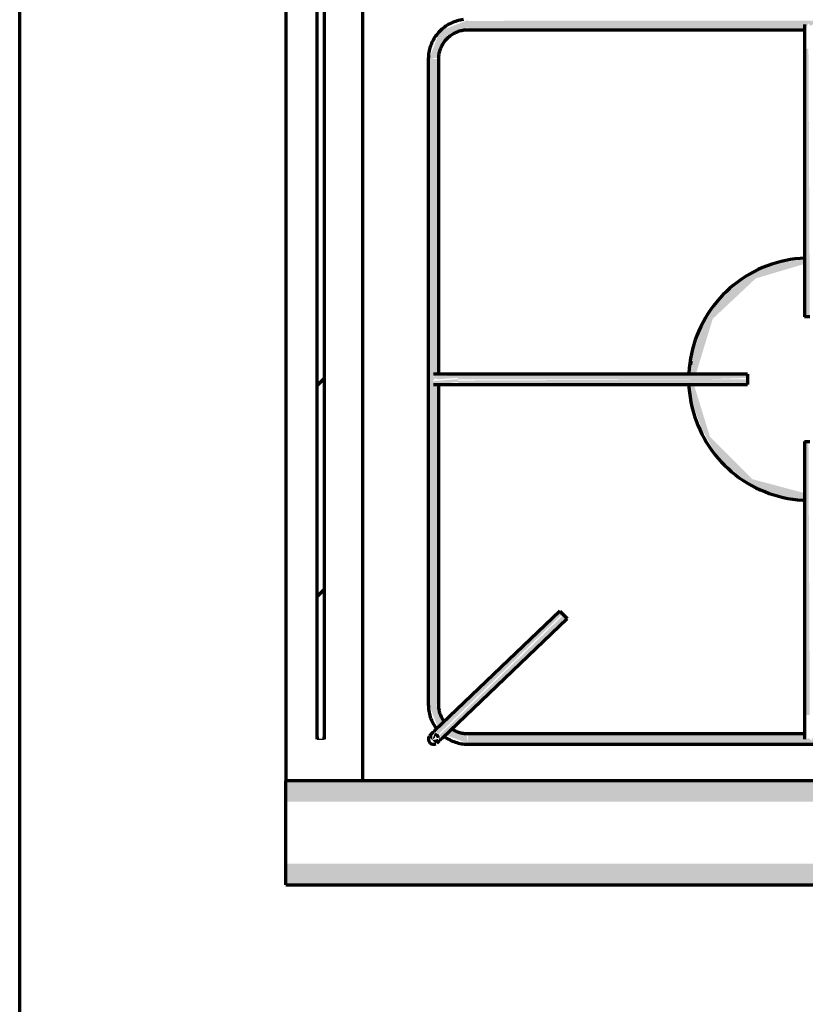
# Model space of a CAD drawing. Header units: millimetres. Extents: x -20654 to 2526, y -8238 to 977.
# Tile 76 of 219: x -10327.269 to -10327.042, y -4099.77 to -4099.485. Entities that reach past the tile are written whole.
import ezdxf

# ---------------------------------------------------------------- set-up
doc = ezdxf.new("R2010")
doc.units = ezdxf.units.MM
doc.layers.add('01 CONTORNO_dwg', color=252, linetype='Continuous')
doc.layers.add('Q-SPCQ', color=91, linetype='Continuous')

# ---------------------------------------------------------------- blocks, each defined once
blk = doc.blocks.new('FP_1_11-PLANTA')
at = {"layer": 'Q-SPCQ'}
blk.add_line((-207.9483492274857, 594.0051499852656), (-207.9483492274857, 592.0051499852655), dxfattribs=at)
blk = doc.blocks.new('terreo')
at = {"layer": '01 CONTORNO_dwg', "lineweight": 70}
h = blk.add_hatch(dxfattribs=at)
h.set_pattern_fill('FP1_7', color=256, scale=0.9999999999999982, angle=89.99999999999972, style=0, pattern_type=2)
h.set_pattern_definition([(44.99999999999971, (-0.0003144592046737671, 0.0001085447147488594), (-125.7235856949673, 125.7235856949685), []), (44.99999999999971, (-0.0003144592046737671, 190.5001085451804), (-125.7235856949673, 125.7235856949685), [])])
h.paths.add_polyline_path([(-16689.24246444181, -3048.079240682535), (-16689.24246444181, -2642.182542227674), (-16691.24246444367, -2642.182542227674), (-16691.24246444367, -3048.079240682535)], flags=0)
for points in [[(-16658.94665253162, -2856.630891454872), (-16656.1987256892, -2856.17203018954), (-16654.35438222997, -2852.267826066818), (-16653.44342872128, -2850.524421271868), (-16647.64761442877, -2847.380891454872), (-16647.64761442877, -2845.331853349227), (-16655.77934241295, -2848.499163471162), (-16658.70827460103, -2856.018881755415)], [(-16647.64761442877, -2848.130891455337), (-16550.09576424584, -2847.608884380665), (-16549.31733837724, -2846.318949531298), (-16548.58562481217, -2847.01912002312), (-16547.72741794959, -2846.32018302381), (-16547.43553130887, -2848.130891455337), (-16441.48221126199, -2847.620483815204), (-16440.7670717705, -2846.403165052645), (-16439.94024339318, -2847.01912002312), (-16439.17464068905, -2846.40440049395), (-16438.68842571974, -2848.130891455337), (-16356.08438906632, -2847.561897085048), (-16355.46040456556, -2846.242662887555), (-16354.4978490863, -2846.858323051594), (-16353.77180260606, -2846.470657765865), (-16353.29872568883, -2848.130891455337), (-16247.19576424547, -2847.608884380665), (-16246.44246539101, -2846.242662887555), (-16245.64590317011, -2846.94277262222), (-16244.79470515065, -2846.555204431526), (-16244.5355313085, -2848.130891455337), (-16147.23731445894, -2847.69155162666), (-16147.23731445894, -2845.130891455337), (-16647.64761442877, -2845.570231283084), (-16647.64761442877, -2848.102625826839)], [(-16549.66603478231, -2931.105066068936), (-16548.89246444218, -2931.105066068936), (-16549.2806930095, -2853.591288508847), (-16550.39246444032, -2853.591288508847), (-16549.9531246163, -2931.105066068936)], [(-16656.89761442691, -3043.079240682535), (-16656.14761442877, -3043.079240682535), (-16656.64499805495, -2950.450491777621), (-16657.84144772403, -2949.720120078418), (-16657.25938586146, -2948.904866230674), (-16657.83814970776, -2948.136233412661), (-16656.14761442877, -2947.656177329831), (-16656.58695425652, -2856.630891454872), (-16659.14761442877, -2856.630891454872), (-16658.70827460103, -3043.079240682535), (-16656.93474256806, -3043.079240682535)], [(-16656.14761442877, -2949.105066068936), (-16650.60314766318, -2948.716837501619), (-16650.60314766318, -2948.044405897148), (-16658.39761442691, -2948.246678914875), (-16657.83935666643, -2948.715881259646), (-16656.17296446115, -2949.105066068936)], [(-16655.83641088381, -2950.562089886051), (-16650.60314766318, -2949.855066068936), (-16650.60314766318, -2949.105066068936), (-16657.64761442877, -2949.620476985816), (-16657.84262434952, -2950.285199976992), (-16655.89535381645, -2950.553954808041)], [(-16577.74422322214, -2949.105066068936), (-16566.88216447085, -2948.716837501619), (-16566.88216447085, -2947.60506606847), (-16650.60314766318, -2948.044405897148), (-16650.60314766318, -2949.105066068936), (-16578.39793812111, -2949.105066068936)], [(-16582.52977073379, -2950.605066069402), (-16566.88216447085, -2950.165726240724), (-16566.88216447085, -2949.105066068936), (-16650.60314766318, -2949.493294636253), (-16650.60314766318, -2950.605066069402), (-16582.72638649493, -2950.605066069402)], [(-16550.39246444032, -3046.118843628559), (-16548.89246444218, -3046.118843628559), (-16549.2806930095, -2967.105066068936), (-16550.39246444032, -2967.105066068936), (-16550.39246444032, -2998.298893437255)], [(-16550.39246444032, -2983.884078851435), (-16550.39246444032, -2983.833369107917), (-16550.99950103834, -2983.794647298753)], [(-16656.20185440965, -3051.697293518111), (-16620.32610959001, -3016.867971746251), (-16621.42589006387, -3016.381884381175), (-16656.93474256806, -3050.930563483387), (-16656.47011009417, -3051.416650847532)], [(-16655.1653940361, -3052.781613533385), (-16619.32496574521, -3017.915344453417), (-16620.35145554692, -3017.429257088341), (-16655.93359872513, -3051.977936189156), (-16655.20071056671, -3052.744666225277)], [(-16647.64761442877, -3054.579240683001), (-16147.23731445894, -3054.139900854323), (-16147.33795320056, -3051.579240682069), (-16244.78916464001, -3052.101247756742), (-16245.56759050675, -3053.39118260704), (-16246.29930407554, -3052.691012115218), (-16247.15751093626, -3053.389949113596), (-16247.44939757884, -3051.579240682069), (-16353.54431462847, -3052.101247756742), (-16354.35053854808, -3053.30678656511), (-16355.05445405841, -3052.691012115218), (-16355.92440633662, -3053.305565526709), (-16356.20454755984, -3051.579240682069), (-16438.94335099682, -3052.148146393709), (-16439.68731351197, -3053.467469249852), (-16440.44415408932, -3052.691012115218), (-16441.32332833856, -3053.239311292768), (-16441.59424759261, -3051.579240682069), (-16547.68916463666, -3052.101247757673), (-16548.44246349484, -3053.467469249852), (-16549.23902571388, -3052.767359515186), (-16550.0902237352, -3053.15492770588), (-16550.34939757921, -3051.579240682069), (-16647.64761442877, -3052.018580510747), (-16647.64761442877, -3054.52812942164)], [(-16656.92711325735, -3054.394869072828), (-16656.20185440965, -3052.982449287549), (-16657.99089115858, -3053.407365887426), (-16657.20299825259, -3054.138765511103)], [(-16139.69027779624, -3071.173336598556), (-16135.33731446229, -3071.173336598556), (-16135.33731445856, -3065.130891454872), (-16700.34246444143, -3065.336782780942), (-16700.34246444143, -3071.173336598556), (-16150.27186624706, -3071.173336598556)], [(-16441.59184239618, -3095.130891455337), (-16135.33731445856, -3094.925264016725), (-16135.33731445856, -3089.096190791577), (-16700.34246444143, -3089.096190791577), (-16700.34246444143, -3095.130891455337), (-16451.0039692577, -3095.130891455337)]]:
    blk.add_hatch(color=256, dxfattribs=at).paths.add_polyline_path(points, flags=0)
h = blk.add_hatch(color=256, dxfattribs=at)
h.paths.add_polyline_path([(-16550.39246444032, -2983.833369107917), (-16550.77747248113, -2981.915121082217), (-16565.55003514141, -2977.956824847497), (-16577.74422322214, -2965.762636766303), (-16582.39423286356, -2950.605066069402), (-16583.72372691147, -2950.605066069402), (-16582.52977073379, -2956.753769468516), (-16580.14727997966, -2963.355008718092), (-16575.94833233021, -2970.949967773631), (-16573.3835315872, -2973.634383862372), (-16565.55003514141, -2979.813856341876), (-16558.6417605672, -2982.584921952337), (-16550.99950103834, -2983.794647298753)], flags=0)
h.paths.add_polyline_path([(-16583.49054065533, -2947.60506606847), (-16581.76202469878, -2947.442134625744), (-16576.95910686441, -2931.662379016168), (-16564.51256283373, -2919.975317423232), (-16550.39246444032, -2915.789924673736), (-16550.39246444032, -2914.376763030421), (-16555.56278279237, -2915.22277999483), (-16556.78190124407, -2915.416299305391), (-16560.43909270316, -2916.296665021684), (-16567.12785002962, -2919.358474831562), (-16574.48161246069, -2925.567753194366), (-16579.24545313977, -2931.762183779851), (-16581.34483269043, -2937.364364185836), (-16582.34801291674, -2941.22701147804), (-16583.68292313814, -2947.60506606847)], flags=0)
h = blk.add_hatch(color=256, dxfattribs=at)
h.paths.add_polyline_path([(-16583.70062470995, -2947.60506606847), (-16583.62570942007, -2947.195502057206), (-16583.71942087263, -2947.60506606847)], flags=0)
h.paths.add_polyline_path([(-16582.95571566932, -2943.741761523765), (-16580.14728583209, -2934.533766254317), (-16582.34801291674, -2940.722967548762), (-16582.89360625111, -2943.433229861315)], flags=0)
h = blk.add_hatch(color=256, dxfattribs=at)
h.paths.add_polyline_path([(-16647.64761442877, -3054.378278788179), (-16648.10647569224, -3051.63035194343), (-16652.93526817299, -3050.649920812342), (-16653.70588588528, -3052.018580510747), (-16648.26037354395, -3054.139608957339)], flags=0)
h.paths.add_polyline_path([(-16656.34489097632, -3049.758983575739), (-16654.25334721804, -3047.759756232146), (-16656.93474256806, -3043.079240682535), (-16658.94665253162, -3043.079240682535), (-16656.34857632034, -3049.749521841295)], flags=0)
h = blk.add_hatch(color=256, dxfattribs=at)
h.paths.add_polyline_path([(-16657.99089115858, -3053.407365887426), (-16657.17808546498, -3052.630435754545), (-16657.32101065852, -3051.416650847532), (-16657.76789109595, -3052.744666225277)], flags=0)
h.paths.add_polyline_path([(-16657.99089115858, -3053.407365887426), (-16658.0051328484, -3051.416650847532), (-16658.92940093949, -3052.300123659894)], flags=0)
for p, q in [((-16777.23731445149, -5225.1308914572), (-16777.23731445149, -2425.130891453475)), ((-16700.34246444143, -2625.130891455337), (-16700.34246444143, -3065.130891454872)), ((-16678.13707283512, -2625.130891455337), (-16678.13707283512, -3065.138983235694)), ((-16691.24246444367, -3048.079240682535), (-16691.24246444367, -2642.182542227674)), ((-16689.24246444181, -2642.182542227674), (-16689.24246444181, -3048.079240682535)), ((-16647.64761442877, -2848.130891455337), (-16550.20459929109, -2848.130891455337)), ((-16550.39246444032, -2853.591288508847), (-16550.39246444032, -2931.105066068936)), ((-16659.14761442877, -2856.630891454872), (-16659.14761442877, -3043.079240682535)), ((-16656.14761442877, -2947.79270717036), (-16656.14761442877, -2856.630891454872)), ((-16548.89246444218, -2931.105066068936), (-16550.39246444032, -2931.105066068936)), ((-16566.88216447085, -2947.60506606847), (-16650.60314766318, -2947.60506606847)), ((-16566.88216447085, -2947.60506606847), (-16566.88216447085, -2949.105066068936)), ((-16566.88216447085, -2949.105066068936), (-16566.88216447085, -2950.605066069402)), ((-16656.14761442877, -3043.079240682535), (-16656.14761442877, -2950.519138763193)), ((-16650.60314766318, -2950.605066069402), (-16566.88216447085, -2950.605066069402)), ((-16550.39246444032, -2967.105066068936), (-16550.39246444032, -3046.118843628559)), ((-16550.39246444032, -2967.105066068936), (-16548.89246444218, -2967.105066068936)), ((-16621.09431427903, -3016.064294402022), (-16657.2383147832, -3050.612973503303)), ((-16621.09431427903, -3016.064294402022), (-16620.05785390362, -3017.148614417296)), ((-16620.05785390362, -3017.148614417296), (-16619.02139353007, -3018.23293443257)), ((-16655.1653940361, -3052.781613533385), (-16619.02139353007, -3018.23293443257)), ((-16691.24246444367, -3053.079240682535), (-16691.24246444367, -3048.079240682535)), ((-16689.24246444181, -3048.079240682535), (-16689.24246444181, -3053.079240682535)), ((-16550.30954474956, -3051.579240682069), (-16647.64761442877, -3051.579240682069)), ((-16691.24246444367, -3052.409367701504), (-16691.24246444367, -3053.079240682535)), ((-16689.24246444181, -3053.079240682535), (-16689.24246444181, -3052.409367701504)), ((-16647.64761442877, -3054.579240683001), (-16147.23731445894, -3054.579240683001)), ((-16135.33731445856, -3065.130891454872), (-16700.34246444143, -3065.130891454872)), ((-16700.34246444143, -3071.173336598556), (-16700.34246444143, -3065.130891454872)), ((-16700.34246444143, -3089.096190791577), (-16700.34246444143, -3071.173336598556)), ((-16700.34246444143, -3095.130891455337), (-16700.34246444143, -3089.096190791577)), ((-16700.34246444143, -3095.130891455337), (-16135.33731445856, -3095.130891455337))]:
    blk.add_line(p, q, dxfattribs=at)
at = {"layer": '01 CONTORNO_dwg', "lineweight": 70, "flags": 128}
for points in [[(-16649.02430481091, -2845.213592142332), (-16649.47977380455, -2845.277777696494), (-16649.93231173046, -2845.360125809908), (-16650.3811946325, -2845.460504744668), (-16650.8257043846, -2845.578753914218), (-16651.26512987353, -2845.714684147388), (-16651.69876811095, -2845.868077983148), (-16652.12592536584, -2846.038690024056), (-16652.54591827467, -2846.226247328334), (-16652.95807494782, -2846.430449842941), (-16653.36173601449, -2846.65097088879), (-16653.75625570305, -2846.887457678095), (-16654.14100287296, -2847.139531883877), (-16654.51536200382, -2847.406790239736), (-16654.87873420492, -2847.688805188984), (-16655.23053815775, -2847.985125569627), (-16655.57021104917, -2848.295277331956), (-16655.89720947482, -2848.618764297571), (-16656.21101030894, -2848.955068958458), (-16656.51111153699, -2849.30365329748), (-16656.79703305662, -2849.663959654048), (-16657.06831746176, -2850.035411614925), (-16657.32453075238, -2850.417414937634), (-16657.56526304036, -2850.809358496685), (-16657.79012920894, -2851.210615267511), (-16657.99876951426, -2851.620543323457), (-16658.19085018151, -2852.038486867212), (-16658.36606391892, -2852.463777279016), (-16658.52413042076, -2852.895734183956), (-16658.66479682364, -2853.333666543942), (-16658.7878380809, -2853.776873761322), (-16658.89305735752, -2854.224646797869), (-16658.98028632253, -2854.676269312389), (-16659.04938543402, -2855.131018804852), (-16659.10024414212, -2855.588167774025), (-16659.13278108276, -2856.046984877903), (-16659.1469442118, -2856.506736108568), (-16659.14761442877, -2856.630891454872)], [(-16550.39246444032, -2846.630891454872), (-16550.39246444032, -2846.636459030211), (-16550.39246444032, -2846.65315284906), (-16550.39246444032, -2846.680946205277), (-16550.39246444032, -2846.71979463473), (-16550.39246444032, -2846.769635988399), (-16550.39246444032, -2846.830390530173), (-16550.39246444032, -2846.901961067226), (-16550.39246444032, -2846.984233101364), (-16550.39246444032, -2847.077075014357), (-16550.39246444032, -2847.18033827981), (-16550.39246444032, -2847.293857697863), (-16550.39246444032, -2847.417451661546), (-16550.39246444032, -2847.55092244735), (-16550.39246444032, -2847.694056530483), (-16550.39246444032, -2847.846624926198), (-16550.39246444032, -2848.008383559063), (-16550.39246444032, -2848.179073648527), (-16550.39246444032, -2848.358422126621), (-16550.39246444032, -2848.546142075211), (-16550.39246444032, -2848.741933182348), (-16550.39246444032, -2848.945482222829), (-16550.39246444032, -2849.156463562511), (-16550.39246444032, -2849.374539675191), (-16550.39246444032, -2849.599361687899), (-16550.39246444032, -2849.830569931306), (-16550.39246444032, -2850.067794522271), (-16550.39246444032, -2850.310655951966), (-16550.39246444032, -2850.558765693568), (-16550.39246444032, -2850.811726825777), (-16550.39246444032, -2851.069134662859), (-16550.39246444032, -2851.330577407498), (-16550.39246444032, -2851.595636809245), (-16550.39246444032, -2851.863888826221), (-16550.39246444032, -2852.134904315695), (-16550.39246444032, -2852.408249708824), (-16550.39246444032, -2852.683487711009), (-16550.39246444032, -2852.960178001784), (-16550.39246444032, -2853.237877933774), (-16550.39246444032, -2853.516143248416), (-16550.39246444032, -2853.591288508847)], [(-16656.14761442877, -2856.630891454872), (-16656.14081533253, -2856.290982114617), (-16656.12042893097, -2855.951616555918), (-16656.08648783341, -2855.61333769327), (-16656.03904633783, -2855.276686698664), (-16655.9781803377, -2854.942202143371), (-16655.90398721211, -2854.610419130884), (-16655.81658565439, -2854.281868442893), (-16655.71611548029, -2853.957075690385), (-16655.60273742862, -2853.636560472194), (-16655.47663287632, -2853.320835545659), (-16655.33800356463, -2853.010406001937), (-16655.1870712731, -2852.705768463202), (-16655.02407745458, -2852.407410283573), (-16654.84928287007, -2852.11580877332), (-16654.66296715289, -2851.83143043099), (-16654.46542837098, -2851.554730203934), (-16654.25698253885, -2851.286150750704), (-16654.03796312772, -2851.026121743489), (-16653.8087205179, -2850.775059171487), (-16653.56962145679, -2850.533364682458), (-16653.32104844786, -2850.30142493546), (-16653.06339915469, -2850.079610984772), (-16652.79708576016, -2849.86827768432), (-16652.52253430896, -2849.667763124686), (-16652.24018402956, -2849.478388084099), (-16651.9504866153, -2849.300455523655), (-16651.65390552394, -2849.134250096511), (-16651.35091521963, -2848.98003769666), (-16651.04200042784, -2848.838065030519), (-16650.72765534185, -2848.708559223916), (-16650.40838284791, -2848.591727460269), (-16650.08469370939, -2848.487756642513), (-16649.75710576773, -2848.396813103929), (-16649.42614308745, -2848.319042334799), (-16649.09233514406, -2848.254568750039), (-16648.7562159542, -2848.203495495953), (-16648.41832323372, -2848.165904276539), (-16648.07919755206, -2848.141855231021), (-16647.73938142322, -2848.131386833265), (-16647.64761442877, -2848.130891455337)], [(-16550.30854459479, -2914.134050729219), (-16551.68947873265, -2914.217006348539), (-16553.08239169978, -2914.356763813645), (-16554.4686016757, -2914.552111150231), (-16555.84589102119, -2914.802735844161), (-16557.21205637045, -2915.10823694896), (-16558.56491214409, -2915.468125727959), (-16559.9022940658, -2915.881826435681), (-16561.22206261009, -2916.348677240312), (-16562.52210642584, -2916.867931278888), (-16563.80034572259, -2917.438757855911), (-16565.05473558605, -2918.060243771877), (-16566.28326926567, -2918.731394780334), (-16567.48398137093, -2919.451137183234), (-16568.65495101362, -2920.218319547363), (-16569.79430489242, -2921.031714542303), (-16570.90022028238, -2921.890020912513), (-16571.97092796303, -2922.791865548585), (-16573.00471501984, -2923.735805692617), (-16573.99992762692, -2924.720331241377), (-16574.95497363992, -2925.743867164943), (-16575.86832520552, -2926.804776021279), (-16576.73852114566, -2927.901360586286), (-16577.56416933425, -2929.031866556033), (-16578.34394891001, -2930.194485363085), (-16579.0766123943, -2931.387357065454), (-16579.76098768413, -2932.60857332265), (-16580.39597991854, -2933.856180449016), (-16580.98057325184, -2935.128182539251), (-16581.51383245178, -2936.422544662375), (-16581.994904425, -2937.737196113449), (-16582.42301955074, -2939.07003373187), (-16582.79749294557, -2940.418925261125), (-16583.11772552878, -2941.781712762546), (-16583.383204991, -2943.156216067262), (-16583.59350662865, -2944.540236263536), (-16583.74829399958, -2945.931559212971), (-16583.84731948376, -2947.327959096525)], [(-16550.30854459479, -2914.134050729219), (-16551.68947873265, -2914.217006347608), (-16553.08239169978, -2914.356763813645), (-16554.4686016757, -2914.552111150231), (-16555.84589102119, -2914.802735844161), (-16557.21205637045, -2915.10823694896), (-16558.56491214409, -2915.468125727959), (-16559.9022940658, -2915.881826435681), (-16561.22206261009, -2916.348677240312), (-16562.52210642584, -2916.867931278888), (-16563.80034572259, -2917.438757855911), (-16565.05473558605, -2918.060243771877), (-16566.28326926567, -2918.731394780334), (-16567.48398137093, -2919.451137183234), (-16568.65495101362, -2920.218319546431), (-16569.79430489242, -2921.031714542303), (-16570.90022028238, -2921.890020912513), (-16571.97092796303, -2922.791865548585), (-16573.00471501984, -2923.735805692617), (-16573.99992762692, -2924.720331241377), (-16574.95497363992, -2925.743867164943), (-16575.86832520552, -2926.804776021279), (-16576.73852114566, -2927.901360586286), (-16577.56416933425, -2929.031866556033), (-16578.34394891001, -2930.194485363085), (-16579.0766123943, -2931.387357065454), (-16579.76098768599, -2932.60857332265), (-16580.39597991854, -2933.856180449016), (-16580.98057325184, -2935.128182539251), (-16581.51383245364, -2936.422544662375), (-16581.994904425, -2937.737196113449), (-16582.42301955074, -2939.07003373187), (-16582.79749294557, -2940.418925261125), (-16583.11772552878, -2941.781712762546), (-16583.383204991, -2943.156216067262), (-16583.59350662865, -2944.540236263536), (-16583.74829400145, -2945.931559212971), (-16583.84731948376, -2947.327959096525)], [(-16650.60314766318, -2947.60506606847), (-16650.88485119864, -2947.60506606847), (-16651.16610406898, -2947.60506606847), (-16651.44645632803, -2947.60506606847), (-16651.72545947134, -2947.60506606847), (-16652.0026671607, -2947.60506606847), (-16652.27763591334, -2947.60506606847), (-16652.54992584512, -2947.60506606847), (-16652.81910134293, -2947.60506606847), (-16653.08473179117, -2947.60506606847), (-16653.34639223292, -2947.60506606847), (-16653.60366407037, -2947.60506606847), (-16653.85613571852, -2947.60506606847), (-16654.10340328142, -2947.60506606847), (-16654.34507118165, -2947.60506606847), (-16654.58075280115, -2947.60506606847), (-16654.81007109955, -2947.60506606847), (-16655.0326592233, -2947.60506606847), (-16655.24816107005, -2947.60506606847), (-16655.45623188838, -2947.60506606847), (-16655.65653880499, -2947.60506606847), (-16655.84876137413, -2947.60506606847), (-16656.03259207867, -2947.60506606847), (-16656.20773683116, -2947.60506606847), (-16656.37391543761, -2947.60506606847), (-16656.53086205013, -2947.60506606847), (-16656.6783255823, -2947.60506606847), (-16656.81607012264, -2947.60506606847), (-16656.94387531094, -2947.60506606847), (-16657.06153669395, -2947.60506606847), (-16657.16886602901, -2947.60506606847), (-16657.26569161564, -2947.60506606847), (-16657.35185855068, -2947.60506606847), (-16657.4272289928, -2947.60506606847), (-16657.49168235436, -2947.60506606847), (-16657.54511553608, -2947.60506606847), (-16657.58744304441, -2947.60506606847), (-16657.6185971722, -2947.60506606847), (-16657.63852808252, -2947.60506606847), (-16657.64720387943, -2947.60506606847)], [(-16657.64761442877, -2950.605066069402), (-16657.64197960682, -2950.605066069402), (-16657.62508415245, -2950.605066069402), (-16657.59695510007, -2950.605066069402), (-16657.55763744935, -2950.605066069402), (-16657.50719409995, -2950.605066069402), (-16657.44570574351, -2950.605066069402), (-16657.37327075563, -2950.605066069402), (-16657.29000501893, -2950.605066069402), (-16657.19604173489, -2950.605066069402), (-16657.09153122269, -2950.605066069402), (-16656.97664068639, -2950.605066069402), (-16656.85155391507, -2950.605066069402), (-16656.71647103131, -2950.605066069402), (-16656.57160813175, -2950.605066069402), (-16656.4171969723, -2950.605066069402), (-16656.25348456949, -2950.605066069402), (-16656.08073283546, -2950.605066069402), (-16655.89921813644, -2950.605066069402), (-16655.70923085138, -2950.605066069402), (-16655.51107492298, -2950.605066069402), (-16655.30506735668, -2950.605066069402), (-16655.09153771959, -2950.605066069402), (-16654.87082761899, -2950.605066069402), (-16654.64329014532, -2950.605066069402), (-16654.40928929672, -2950.605066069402), (-16654.16919944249, -2950.605066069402), (-16653.92340465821, -2950.605066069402), (-16653.67229817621, -2950.605066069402), (-16653.41628170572, -2950.605066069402), (-16653.15576481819, -2950.605066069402), (-16652.89116429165, -2950.605066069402), (-16652.62290342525, -2950.605066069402), (-16652.3514113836, -2950.605066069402), (-16652.07712249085, -2950.605066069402), (-16651.80047555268, -2950.605066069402), (-16651.52191314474, -2950.605066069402), (-16651.24188090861, -2950.605066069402), (-16650.96082683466, -2950.605066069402), (-16650.67920055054, -2950.605066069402), (-16650.60314766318, -2950.605066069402)], [(-16583.85801451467, -2950.52357005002), (-16583.80868778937, -2951.525261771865), (-16583.68397652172, -2952.919602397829), (-16583.50360625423, -2954.307840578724), (-16583.26786554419, -2955.687755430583), (-16582.97713152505, -2957.057139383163), (-16582.63186930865, -2958.413801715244), (-16582.23263124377, -2959.755572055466), (-16581.78005602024, -2961.080303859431), (-16581.27486767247, -2962.385877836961), (-16580.71787438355, -2963.670205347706), (-16580.10996722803, -2964.931231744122), (-16579.45211872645, -2966.166939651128), (-16578.74538129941, -2967.375352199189), (-16577.99088557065, -2968.554536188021), (-16577.18983857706, -2969.702605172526), (-16576.34352182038, -2970.817722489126), (-16575.45328923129, -2971.898104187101), (-16574.52056498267, -2972.942021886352), (-16573.54684124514, -2973.947805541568), (-16572.53367576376, -2974.913846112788), (-16571.48268938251, -2975.838598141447), (-16570.39556346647, -2976.720582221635), (-16569.27403717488, -2977.558387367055), (-16568.11990471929, -2978.350673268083), (-16566.93501245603, -2979.096172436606), (-16565.72125596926, -2979.79369223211), (-16564.48057699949, -2980.442116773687), (-16563.21496037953, -2981.040408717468), (-16561.92643082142, -2981.587610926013), (-16560.61704969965, -2982.082847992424), (-16559.28891173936, -2982.525327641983), (-16557.94414168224, -2982.914342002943), (-16556.58489086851, -2983.249268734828), (-16555.21333382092, -2983.529572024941), (-16553.83166472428, -2983.754803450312), (-16552.44209396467, -2983.924602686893), (-16551.0468445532, -2984.038698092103), (-16550.34135318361, -2984.068058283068)], [(-16583.85801451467, -2950.52357005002), (-16583.80868778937, -2951.525261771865), (-16583.68397652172, -2952.919602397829), (-16583.50360625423, -2954.307840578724), (-16583.26786554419, -2955.687755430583), (-16582.97713152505, -2957.057139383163), (-16582.63186930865, -2958.413801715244), (-16582.23263124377, -2959.755572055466), (-16581.78005602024, -2961.080303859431), (-16581.27486767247, -2962.385877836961), (-16580.71787438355, -2963.670205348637), (-16580.10996722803, -2964.931231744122), (-16579.45211872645, -2966.166939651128), (-16578.74538129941, -2967.375352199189), (-16577.99088557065, -2968.554536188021), (-16577.18983857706, -2969.702605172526), (-16576.34352182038, -2970.817722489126), (-16575.45328923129, -2971.898104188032), (-16574.52056498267, -2972.942021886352), (-16573.54684124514, -2973.947805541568), (-16572.53367576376, -2974.913846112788), (-16571.48268938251, -2975.838598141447), (-16570.39556346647, -2976.720582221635), (-16569.27403717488, -2977.558387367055), (-16568.11990471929, -2978.350673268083), (-16566.93501245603, -2979.096172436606), (-16565.72125596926, -2979.793692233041), (-16564.48057699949, -2980.442116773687), (-16563.21496037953, -2981.040408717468), (-16561.92643082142, -2981.587610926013), (-16560.61704969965, -2982.082847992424), (-16559.28891173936, -2982.525327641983), (-16557.94414168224, -2982.914342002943), (-16556.58489086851, -2983.249268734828), (-16555.21333382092, -2983.529572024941), (-16553.83166472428, -2983.754803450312), (-16552.44209396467, -2983.924602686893), (-16551.0468445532, -2984.038698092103), (-16550.34135318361, -2984.068058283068)], [(-16659.14761442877, -3043.079240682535), (-16659.13841565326, -3043.539118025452), (-16659.11083405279, -3043.998259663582), (-16659.06491373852, -3044.45593106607), (-16659.00072818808, -3044.911400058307), (-16658.91838007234, -3045.363937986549), (-16658.81800113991, -3045.812820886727), (-16658.69975196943, -3046.25733064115), (-16658.56382173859, -3046.696756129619), (-16658.41042790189, -3047.130394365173), (-16658.23981586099, -3047.557551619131), (-16658.05225855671, -3047.97754453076), (-16657.84805603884, -3048.38970120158), (-16657.62753499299, -3048.793362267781), (-16657.39104820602, -3049.187881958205), (-16657.13897400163, -3049.572629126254), (-16656.87171564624, -3049.946988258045), (-16656.72701900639, -3050.133427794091)], [(-16654.6107427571, -3047.954160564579), (-16654.80011780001, -3047.67181028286), (-16654.97805036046, -3047.382112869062), (-16655.14425578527, -3047.085531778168), (-16655.29846818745, -3046.78254147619), (-16655.44044085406, -3046.473626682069), (-16655.56994665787, -3046.15928159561), (-16655.68677842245, -3045.84000910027), (-16655.79074924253, -3045.516319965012), (-16655.88169278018, -3045.188732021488), (-16655.95946354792, -3044.857769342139), (-16656.02393713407, -3044.523961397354), (-16656.07501038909, -3044.187842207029), (-16656.11260160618, -3043.849949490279), (-16656.13665065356, -3043.510823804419), (-16656.14711905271, -3043.171007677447), (-16656.14761442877, -3043.079240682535)], [(-16550.39246444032, -3046.118843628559), (-16550.39246444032, -3046.397185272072), (-16550.39246444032, -3046.675081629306), (-16550.39246444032, -3046.952088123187), (-16550.39246444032, -3047.227761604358), (-16550.39246444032, -3047.501661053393), (-16550.39246444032, -3047.773348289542), (-16550.39246444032, -3048.042388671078), (-16550.39246444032, -3048.308351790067), (-16550.39246444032, -3048.57081216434), (-16550.39246444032, -3048.82934991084), (-16550.39246444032, -3049.083551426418), (-16550.39246444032, -3049.333010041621), (-16550.39246444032, -3049.577326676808), (-16550.39246444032, -3049.81611047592), (-16550.39246444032, -3050.048979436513), (-16550.39246444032, -3050.275561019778), (-16550.39246444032, -3050.495492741), (-16550.39246444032, -3050.708422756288), (-16550.39246444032, -3050.91401042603), (-16550.39246444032, -3051.111926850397), (-16550.39246444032, -3051.301855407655), (-16550.39246444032, -3051.483492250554), (-16550.39246444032, -3051.656546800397), (-16550.39246444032, -3051.820742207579), (-16550.39246444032, -3051.975815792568), (-16550.39246444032, -3052.121519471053), (-16550.39246444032, -3052.257620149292), (-16550.39246444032, -3052.383900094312), (-16550.39246444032, -3052.500157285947), (-16550.39246444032, -3052.606205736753), (-16550.39246444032, -3052.701875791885), (-16550.39246444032, -3052.787014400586), (-16550.39246444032, -3052.861485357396), (-16550.39246444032, -3052.925169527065), (-16550.39246444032, -3052.977965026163), (-16550.39246444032, -3053.019787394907), (-16550.39246444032, -3053.050569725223), (-16550.39246444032, -3053.070262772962), (-16550.39246444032, -3053.078835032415)], [(-16657.2383147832, -3050.612973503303), (-16657.2961297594, -3050.668236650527), (-16657.35385225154, -3050.72341138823), (-16657.41138990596, -3050.778409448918), (-16657.46865067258, -3050.833142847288), (-16657.52554295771, -3050.887524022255), (-16657.58197573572, -3050.941465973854), (-16657.63785872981, -3050.994882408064), (-16657.69310253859, -3051.047687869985), (-16657.74761878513, -3051.099797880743), (-16657.80132024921, -3051.151129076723), (-16657.8541210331, -3051.201599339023), (-16657.90593664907, -3051.251127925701), (-16657.95668422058, -3051.299635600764), (-16658.00628254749, -3051.347044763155), (-16658.05465229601, -3051.393279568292), (-16658.10171607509, -3051.438266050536), (-16658.14739859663, -3051.481932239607), (-16658.19162677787, -3051.524208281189), (-16658.23432986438, -3051.565026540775), (-16658.27543953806, -3051.604321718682), (-16658.31489003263, -3051.642030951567), (-16658.35261823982, -3051.678093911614), (-16658.38856379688, -3051.712452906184), (-16658.42266919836, -3051.745052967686), (-16658.45487989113, -3051.775841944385), (-16658.48514433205, -3051.804770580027), (-16658.51341411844, -3051.831792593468), (-16658.53964401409, -3051.856864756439), (-16658.56379206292, -3051.879946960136), (-16658.58581962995, -3051.901002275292), (-16658.60569147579, -3051.919997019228), (-16658.62337580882, -3051.936900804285), (-16658.63884434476, -3051.951686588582), (-16658.65207232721, -3051.964330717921), (-16658.66303860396, -3051.974812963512), (-16658.67172562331, -3051.983116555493), (-16658.67811948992, -3051.98922821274), (-16658.68220997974, -3051.993138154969), (-16658.68399054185, -3051.994840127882)], [(-16654.61454623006, -3052.228659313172), (-16654.24309426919, -3052.499943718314), (-16653.86109094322, -3052.756157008), (-16653.46914738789, -3052.996889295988), (-16653.067890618, -3053.221755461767), (-16652.65796256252, -3053.430395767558), (-16652.24001901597, -3053.622476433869), (-16651.81472860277, -3053.797690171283), (-16651.38277170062, -3053.955756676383), (-16650.94483933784, -3054.096423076), (-16650.50163212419, -3054.219464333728), (-16650.05385908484, -3054.32468361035), (-16649.60223657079, -3054.411912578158), (-16649.14748707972, -3054.481011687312), (-16648.69033810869, -3054.531870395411), (-16648.23152100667, -3054.564407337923), (-16647.77176977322, -3054.578570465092), (-16647.64761442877, -3054.579240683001)], [(-16647.64761442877, -3051.579240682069), (-16647.9875237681, -3051.572441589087), (-16648.32688932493, -3051.552055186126), (-16648.66516818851, -3051.518114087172), (-16649.00181918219, -3051.470672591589), (-16649.33630374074, -3051.409806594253), (-16649.66808675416, -3051.335613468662), (-16649.99663744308, -3051.248211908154), (-16650.32143019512, -3051.147741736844), (-16650.64194541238, -3051.034363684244), (-16650.95767033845, -3050.90825913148), (-16651.26809988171, -3050.769629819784), (-16651.57273742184, -3050.618697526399), (-16651.87109559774, -3050.455703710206), (-16652.16269710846, -3050.280909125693), (-16652.38780155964, -3050.133427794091)], [(-16656.61115405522, -3054.163560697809), (-16656.60999760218, -3054.162455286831), (-16656.60653008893, -3054.15914082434), (-16656.60075706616, -3054.153622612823), (-16656.59268777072, -3054.145909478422), (-16656.58233510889, -3054.136013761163), (-16656.56971564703, -3054.123951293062), (-16656.55484956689, -3054.109741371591), (-16656.5377606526, -3054.093406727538), (-16656.51847624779, -3054.074973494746), (-16656.49702719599, -3054.054471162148), (-16656.47344781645, -3054.031932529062), (-16656.44777583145, -3054.007393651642), (-16656.42005230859, -3053.980893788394), (-16656.39032160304, -3053.952475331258), (-16656.35863126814, -3053.922183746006), (-16656.32503201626, -3053.89006749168), (-16656.28957758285, -3053.856177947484), (-16656.25232470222, -3053.820569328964), (-16656.21333296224, -3053.783298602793), (-16656.17266474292, -3053.744425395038), (-16656.13038510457, -3053.704011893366), (-16656.08656168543, -3053.662122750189), (-16656.04126459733, -3053.618824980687), (-16655.99456630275, -3053.574187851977), (-16655.94654150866, -3053.528282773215), (-16655.89726704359, -3053.481183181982), (-16655.84682174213, -3053.432964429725), (-16655.7952862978, -3053.383703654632), (-16655.74274316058, -3053.333479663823), (-16655.68927638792, -3053.282372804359), (-16655.63497151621, -3053.230464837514), (-16655.57991542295, -3053.177838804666), (-16655.52419618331, -3053.124578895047), (-16655.46790293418, -3053.070770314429), (-16655.41112573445, -3053.016499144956), (-16655.35395541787, -3052.96185220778), (-16655.29648344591, -3052.906916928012), (-16655.23880175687, -3052.851781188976), (-16655.18100262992, -3052.796533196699), (-16655.1653940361, -3052.781613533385)]]:
    blk.add_lwpolyline(points, dxfattribs=at)
at = {"layer": '01 CONTORNO_dwg', "lineweight": 70}
for radius, start, end in [(1.500000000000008, 43.70722583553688, 73.70722576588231), (1.499999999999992, 13.70722580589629, 43.70722583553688), (1.499999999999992, 148.7072258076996, 223.7072258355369), (1.499999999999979, 223.7072258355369, 298.7072258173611)]:
    blk.add_arc((-16657.64761442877, -3053.079240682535), radius, start, end, dxfattribs=at)
blk.add_open_spline([(-16583.2914003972, -2944.941762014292), (-16583.28373705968, -2944.823029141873), (-16583.25281360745, -2944.579024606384), (-16583.16680298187, -2944.24084445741), (-16583.0876139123, -2944.07757137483), (-16583.04527824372, -2944.004434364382)], degree=3, dxfattribs=at)
at = {"layer": '01 CONTORNO_dwg', "lineweight": 70, "rotation": 90}
blk.add_blockref('FP_1_11-PLANTA', (-16097.23731445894, -2845.130891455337), dxfattribs=at)

msp = doc.modelspace()

# ---------------------------------------------------------------- block references
at = {"layer": '01 CONTORNO_dwg', "xscale": 0.001, "yscale": 0.001, "zscale": 0.001}
msp.add_blockref('terreo', (-10310.49165704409, -4096.639884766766), dxfattribs=at)

doc.saveas('drawing.dxf')
